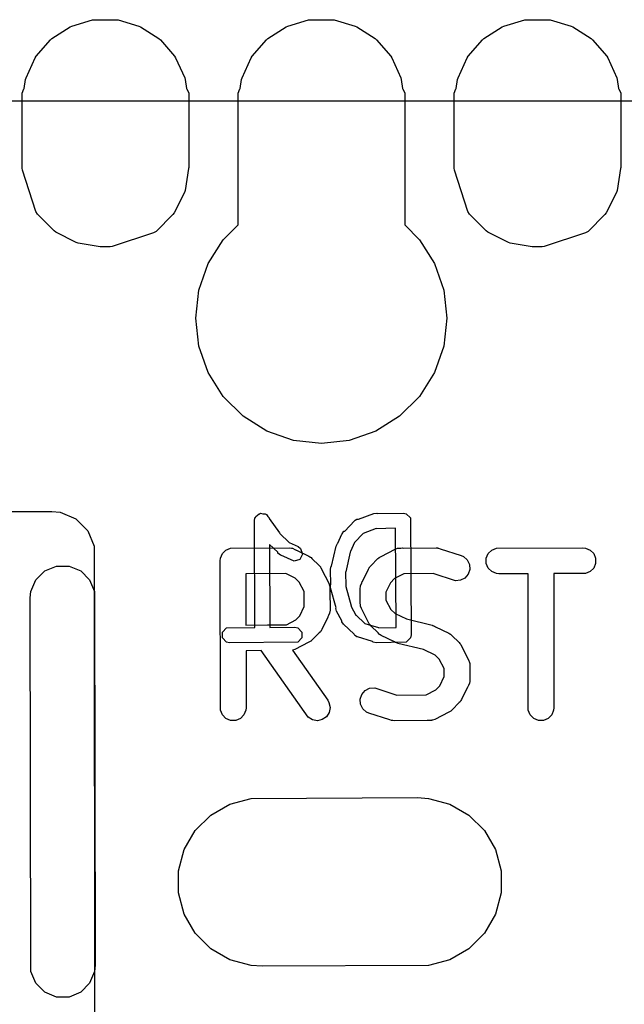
# Model space of a CAD drawing. Extents: x 138 to 258, y -115 to -93.
# Tile 19 of 44: x 151.8 to 155.36, y -101.42 to -95.64. Entities that reach past the tile are written whole.
import ezdxf

# ---------------------------------------------------------------- set-up
doc = ezdxf.new("R2010")
doc.units = 0
doc.layers.add('BLACK', color=7, linetype='CONTINUOUS')

msp = doc.modelspace()

# ---------------------------------------------------------------- linework, layer by layer
at = {"layer": 'BLACK', "linetype": 'CONTINUOUS'}
for p, q in [((152.110209, -95.674109), (152.233104, -95.638023)), ((152.110209, -95.674109), (152.233104, -95.638023)), ((152.233104, -95.638023), (152.243838, -95.63648)), ((152.233104, -95.638023), (152.243838, -95.63648)), ((152.243838, -95.63648), (152.371922, -95.63648)), ((152.243838, -95.63648), (152.371922, -95.63648)), ((152.371922, -95.63648), (152.382656, -95.638023)), ((152.371922, -95.63648), (152.382656, -95.638023)), ((152.382656, -95.638023), (152.505551, -95.674109)), ((152.382656, -95.638023), (152.505551, -95.674109)), ((153.380209, -95.674109), (153.503104, -95.638023)), ((153.380209, -95.674109), (153.503104, -95.638023)), ((153.503104, -95.638023), (153.513838, -95.63648)), ((153.503104, -95.638023), (153.513838, -95.63648)), ((153.513838, -95.63648), (153.641922, -95.63648)), ((153.513838, -95.63648), (153.641922, -95.63648)), ((153.641922, -95.63648), (153.652656, -95.638023)), ((153.641922, -95.63648), (153.652656, -95.638023)), ((153.652656, -95.638023), (153.775551, -95.674109)), ((153.652656, -95.638023), (153.775551, -95.674109)), ((154.650209, -95.674109), (154.773104, -95.638023)), ((154.650209, -95.674109), (154.773104, -95.638023)), ((154.773104, -95.638023), (154.783838, -95.63648)), ((154.773104, -95.638023), (154.783838, -95.63648)), ((154.783838, -95.63648), (154.911922, -95.63648)), ((154.783838, -95.63648), (154.911922, -95.63648)), ((154.911922, -95.63648), (154.922656, -95.638023)), ((154.911922, -95.63648), (154.922656, -95.638023)), ((154.922656, -95.638023), (155.045551, -95.674109)), ((154.922656, -95.638023), (155.045551, -95.674109)), ((151.992595, -95.747861), (152.100345, -95.678614)), ((151.992595, -95.747861), (152.100345, -95.678614)), ((152.100345, -95.678614), (152.110209, -95.674109)), ((152.100345, -95.678614), (152.110209, -95.674109)), ((152.505551, -95.674109), (152.515415, -95.678614)), ((152.505551, -95.674109), (152.515415, -95.678614)), ((152.515415, -95.678614), (152.623165, -95.747861)), ((152.515415, -95.678614), (152.623165, -95.747861)), ((153.262595, -95.747861), (153.370345, -95.678614)), ((153.262595, -95.747861), (153.370345, -95.678614)), ((153.370345, -95.678614), (153.380209, -95.674109)), ((153.370345, -95.678614), (153.380209, -95.674109)), ((153.775551, -95.674109), (153.785415, -95.678614)), ((153.775551, -95.674109), (153.785415, -95.678614)), ((153.785415, -95.678614), (153.893165, -95.747861)), ((153.785415, -95.678614), (153.893165, -95.747861)), ((154.532595, -95.747861), (154.640345, -95.678614)), ((154.532595, -95.747861), (154.640345, -95.678614)), ((154.640345, -95.678614), (154.650209, -95.674109)), ((154.640345, -95.678614), (154.650209, -95.674109)), ((155.045551, -95.674109), (155.055415, -95.678614)), ((155.045551, -95.674109), (155.055415, -95.678614)), ((155.055415, -95.678614), (155.163165, -95.747861)), ((155.055415, -95.678614), (155.163165, -95.747861)), ((151.900522, -95.851762), (151.984399, -95.754963)), ((151.900522, -95.851762), (151.984399, -95.754963)), ((151.984399, -95.754963), (151.992595, -95.747861)), ((151.984399, -95.754963), (151.992595, -95.747861)), ((152.623165, -95.747861), (152.631361, -95.754963)), ((152.623165, -95.747861), (152.631361, -95.754963)), ((152.631361, -95.754963), (152.715238, -95.851762)), ((152.631361, -95.754963), (152.715238, -95.851762)), ((153.170522, -95.851762), (153.254399, -95.754963)), ((153.170522, -95.851762), (153.254399, -95.754963)), ((153.254399, -95.754963), (153.262595, -95.747861)), ((153.254399, -95.754963), (153.262595, -95.747861)), ((153.893165, -95.747861), (153.901361, -95.754963)), ((153.893165, -95.747861), (153.901361, -95.754963)), ((153.901361, -95.754963), (153.985238, -95.851762)), ((153.901361, -95.754963), (153.985238, -95.851762)), ((154.440522, -95.851762), (154.524399, -95.754963)), ((154.440522, -95.851762), (154.524399, -95.754963)), ((154.524399, -95.754963), (154.532595, -95.747861)), ((154.524399, -95.754963), (154.532595, -95.747861)), ((155.163165, -95.747861), (155.171361, -95.754963)), ((155.163165, -95.747861), (155.171361, -95.754963)), ((155.171361, -95.754963), (155.255238, -95.851762)), ((155.171361, -95.754963), (155.255238, -95.851762)), ((151.841451, -95.977393), (151.894659, -95.860885)), ((151.841451, -95.977393), (151.894659, -95.860885)), ((151.894659, -95.860885), (151.900522, -95.851762)), ((151.894659, -95.860885), (151.900522, -95.851762)), ((152.715238, -95.851762), (152.721101, -95.860885)), ((152.715238, -95.851762), (152.721101, -95.860885)), ((152.721101, -95.860885), (152.774309, -95.977393)), ((152.721101, -95.860885), (152.774309, -95.977393)), ((153.111451, -95.977393), (153.164659, -95.860885)), ((153.111451, -95.977393), (153.164659, -95.860885)), ((153.164659, -95.860885), (153.170522, -95.851762)), ((153.164659, -95.860885), (153.170522, -95.851762)), ((153.985238, -95.851762), (153.991101, -95.860885)), ((153.985238, -95.851762), (153.991101, -95.860885)), ((153.991101, -95.860885), (154.044309, -95.977393)), ((153.991101, -95.860885), (154.044309, -95.977393)), ((154.381451, -95.977393), (154.434659, -95.860885)), ((154.381451, -95.977393), (154.434659, -95.860885)), ((154.434659, -95.860885), (154.440522, -95.851762)), ((154.434659, -95.860885), (154.440522, -95.851762)), ((155.255238, -95.851762), (155.261101, -95.860885)), ((155.255238, -95.851762), (155.261101, -95.860885)), ((155.261101, -95.860885), (155.314309, -95.977393)), ((155.261101, -95.860885), (155.314309, -95.977393)), ((151.830656, -96.04163), (151.838396, -95.987798)), ((151.830656, -96.04163), (151.838396, -95.987798)), ((151.838396, -95.987798), (151.841451, -95.977393)), ((151.838396, -95.987798), (151.841451, -95.977393)), ((152.774309, -95.977393), (152.777364, -95.987798)), ((152.774309, -95.977393), (152.777364, -95.987798)), ((152.777364, -95.987798), (152.785103, -96.04163)), ((152.777364, -95.987798), (152.785103, -96.04163)), ((153.100656, -96.04163), (153.108396, -95.987798)), ((153.100656, -96.04163), (153.108396, -95.987798)), ((153.108396, -95.987798), (153.111451, -95.977393)), ((153.108396, -95.987798), (153.111451, -95.977393)), ((154.044309, -95.977393), (154.047364, -95.987798)), ((154.044309, -95.977393), (154.047364, -95.987798)), ((154.047364, -95.987798), (154.055103, -96.04163)), ((154.047364, -95.987798), (154.055103, -96.04163)), ((154.370656, -96.04163), (154.378396, -95.987798)), ((154.370656, -96.04163), (154.378396, -95.987798)), ((154.378396, -95.987798), (154.381451, -95.977393)), ((154.378396, -95.987798), (154.381451, -95.977393)), ((155.314309, -95.977393), (155.317364, -95.987798)), ((155.314309, -95.977393), (155.317364, -95.987798)), ((155.317364, -95.987798), (155.325103, -96.04163)), ((155.317364, -95.987798), (155.325103, -96.04163)), ((151.81798, -96.0692), (151.829139, -96.042259)), ((151.81798, -96.0692), (151.829139, -96.042259)), ((151.829139, -96.042259), (151.830656, -96.04163)), ((151.829139, -96.042259), (151.830656, -96.04163)), ((152.785103, -96.04163), (152.786621, -96.042259)), ((152.785103, -96.04163), (152.786621, -96.042259)), ((152.786621, -96.042259), (152.79778, -96.0692)), ((152.786621, -96.042259), (152.79778, -96.0692)), ((153.08798, -96.0692), (153.099139, -96.042259)), ((153.08798, -96.0692), (153.099139, -96.042259)), ((153.099139, -96.042259), (153.100656, -96.04163)), ((153.099139, -96.042259), (153.100656, -96.04163)), ((154.055103, -96.04163), (154.056621, -96.042259)), ((154.055103, -96.04163), (154.056621, -96.042259)), ((154.056621, -96.042259), (154.06778, -96.0692)), ((154.056621, -96.042259), (154.06778, -96.0692)), ((154.35798, -96.0692), (154.369139, -96.042259)), ((154.35798, -96.0692), (154.369139, -96.042259)), ((154.369139, -96.042259), (154.370656, -96.04163)), ((154.369139, -96.042259), (154.370656, -96.04163)), ((155.325103, -96.04163), (155.326621, -96.042259)), ((155.325103, -96.04163), (155.326621, -96.042259)), ((155.326621, -96.042259), (155.33778, -96.0692)), ((155.326621, -96.042259), (155.33778, -96.0692)), ((139.928696, -96.112426), (157.0736, -96.11233)), ((151.81798, -96.509046), (151.81798, -96.0692)), ((151.81798, -96.509046), (151.81798, -96.0692)), ((152.79778, -96.0692), (152.79778, -96.504998)), ((152.79778, -96.0692), (152.79778, -96.504998)), ((153.08798, -96.842632), (153.08798, -96.0692)), ((153.08798, -96.842632), (153.08798, -96.0692)), ((154.06778, -96.0692), (154.06778, -96.842632)), ((154.06778, -96.0692), (154.06778, -96.842632)), ((154.35798, -96.509046), (154.35798, -96.0692)), ((154.35798, -96.509046), (154.35798, -96.0692)), ((155.33778, -96.0692), (155.33778, -96.504998)), ((155.33778, -96.0692), (155.33778, -96.504998)), ((157.073503, -96.114773), (139.9286, -96.11487)), ((151.819845, -96.52082), (151.81798, -96.509046)), ((151.819845, -96.52082), (151.81798, -96.509046)), ((152.797311, -96.510958), (152.77678, -96.640589)), ((152.797311, -96.510958), (152.77678, -96.640589)), ((152.79778, -96.504998), (152.797311, -96.510958)), ((152.79778, -96.504998), (152.797311, -96.510958)), ((154.359845, -96.52082), (154.35798, -96.509046)), ((154.359845, -96.52082), (154.35798, -96.509046)), ((155.337311, -96.510958), (155.31678, -96.640589)), ((155.337311, -96.510958), (155.31678, -96.640589)), ((155.33778, -96.504998), (155.337311, -96.510958)), ((155.33778, -96.504998), (155.337311, -96.510958)), ((151.898865, -96.764017), (151.819845, -96.52082)), ((151.898865, -96.764017), (151.819845, -96.52082)), ((154.438865, -96.764017), (154.359845, -96.52082)), ((154.438865, -96.764017), (154.359845, -96.52082)), ((152.773096, -96.651926), (152.711672, -96.772475)), ((152.773096, -96.651926), (152.711672, -96.772475)), ((152.77678, -96.640589), (152.773096, -96.651926)), ((152.77678, -96.640589), (152.773096, -96.651926)), ((155.313096, -96.651926), (155.251672, -96.772475)), ((155.313096, -96.651926), (155.251672, -96.772475)), ((155.31678, -96.640589), (155.313096, -96.651926)), ((155.31678, -96.640589), (155.313096, -96.651926)), ((151.908159, -96.779184), (151.898865, -96.764017)), ((151.908159, -96.779184), (151.898865, -96.764017)), ((152.006761, -96.877786), (151.908159, -96.779184)), ((152.006761, -96.877786), (151.908159, -96.779184)), ((152.704666, -96.782119), (152.606064, -96.880721)), ((152.704666, -96.782119), (152.606064, -96.880721)), ((152.711672, -96.772475), (152.704666, -96.782119)), ((152.711672, -96.772475), (152.704666, -96.782119)), ((154.448159, -96.779184), (154.438865, -96.764017)), ((154.448159, -96.779184), (154.438865, -96.764017)), ((154.546761, -96.877786), (154.448159, -96.779184)), ((154.546761, -96.877786), (154.448159, -96.779184)), ((155.244666, -96.782119), (155.146064, -96.880721)), ((155.244666, -96.782119), (155.146064, -96.880721)), ((155.251672, -96.772475), (155.244666, -96.782119)), ((155.251672, -96.772475), (155.244666, -96.782119)), ((153.00081, -96.929802), (153.08798, -96.842632)), ((153.00081, -96.929802), (153.08798, -96.842632)), ((154.06778, -96.842632), (154.15495, -96.929802)), ((154.06778, -96.842632), (154.15495, -96.929802)), ((152.016405, -96.884792), (152.006761, -96.877786)), ((152.016405, -96.884792), (152.006761, -96.877786)), ((152.136954, -96.946216), (152.016405, -96.884792)), ((152.136954, -96.946216), (152.016405, -96.884792)), ((152.590897, -96.890015), (152.3477, -96.969035)), ((152.590897, -96.890015), (152.3477, -96.969035)), ((152.606064, -96.880721), (152.590897, -96.890015)), ((152.606064, -96.880721), (152.590897, -96.890015)), ((154.556405, -96.884792), (154.546761, -96.877786)), ((154.556405, -96.884792), (154.546761, -96.877786)), ((154.676954, -96.946216), (154.556405, -96.884792)), ((154.676954, -96.946216), (154.556405, -96.884792)), ((155.130897, -96.890015), (154.8877, -96.969035)), ((155.130897, -96.890015), (154.8877, -96.969035)), ((155.146064, -96.880721), (155.130897, -96.890015)), ((155.146064, -96.880721), (155.130897, -96.890015)), ((152.148291, -96.9499), (152.136954, -96.946216)), ((152.148291, -96.9499), (152.136954, -96.946216)), ((152.277922, -96.970431), (152.148291, -96.9499)), ((152.277922, -96.970431), (152.148291, -96.9499)), ((152.283882, -96.9709), (152.277922, -96.970431)), ((152.283882, -96.9709), (152.277922, -96.970431)), ((152.335926, -96.9709), (152.283882, -96.9709)), ((152.335926, -96.9709), (152.283882, -96.9709)), ((152.3477, -96.969035), (152.335926, -96.9709)), ((152.3477, -96.969035), (152.335926, -96.9709)), ((152.912875, -97.06975), (153.00081, -96.929802)), ((152.912875, -97.06975), (153.00081, -96.929802)), ((154.15495, -96.929802), (154.242885, -97.06975)), ((154.15495, -96.929802), (154.242885, -97.06975)), ((154.688291, -96.9499), (154.676954, -96.946216)), ((154.688291, -96.9499), (154.676954, -96.946216)), ((154.817922, -96.970431), (154.688291, -96.9499)), ((154.817922, -96.970431), (154.688291, -96.9499)), ((154.823882, -96.9709), (154.817922, -96.970431)), ((154.823882, -96.9709), (154.817922, -96.970431)), ((154.875926, -96.9709), (154.823882, -96.9709)), ((154.875926, -96.9709), (154.823882, -96.9709)), ((154.8877, -96.969035), (154.875926, -96.9709)), ((154.8877, -96.969035), (154.875926, -96.9709)), ((152.858286, -97.225757), (152.912875, -97.06975)), ((152.858286, -97.225757), (152.912875, -97.06975)), ((154.242885, -97.06975), (154.297474, -97.225757)), ((154.242885, -97.06975), (154.297474, -97.225757)), ((152.83978, -97.39), (152.858286, -97.225757)), ((152.83978, -97.39), (152.858286, -97.225757)), ((154.297474, -97.225757), (154.31598, -97.39)), ((154.297474, -97.225757), (154.31598, -97.39)), ((152.858286, -97.554243), (152.83978, -97.39)), ((152.858286, -97.554243), (152.83978, -97.39)), ((154.31598, -97.39), (154.297474, -97.554243)), ((154.31598, -97.39), (154.297474, -97.554243)), ((152.912875, -97.71025), (152.858286, -97.554243)), ((152.912875, -97.71025), (152.858286, -97.554243)), ((154.297474, -97.554243), (154.242885, -97.71025)), ((154.297474, -97.554243), (154.242885, -97.71025)), ((153.00081, -97.850198), (152.912875, -97.71025)), ((153.00081, -97.850198), (152.912875, -97.71025)), ((154.242885, -97.71025), (154.15495, -97.850198)), ((154.242885, -97.71025), (154.15495, -97.850198)), ((153.117682, -97.96707), (153.00081, -97.850198)), ((153.117682, -97.96707), (153.00081, -97.850198)), ((154.15495, -97.850198), (154.038078, -97.96707)), ((154.15495, -97.850198), (154.038078, -97.96707)), ((153.25763, -98.055005), (153.117682, -97.96707)), ((153.25763, -98.055005), (153.117682, -97.96707)), ((154.038078, -97.96707), (153.89813, -98.055005)), ((154.038078, -97.96707), (153.89813, -98.055005)), ((153.413637, -98.109594), (153.25763, -98.055005)), ((153.413637, -98.109594), (153.25763, -98.055005)), ((153.89813, -98.055005), (153.742123, -98.109594)), ((153.89813, -98.055005), (153.742123, -98.109594)), ((153.57788, -98.1281), (153.413637, -98.109594)), ((153.57788, -98.1281), (153.413637, -98.109594)), ((153.742123, -98.109594), (153.57788, -98.1281)), ((153.742123, -98.109594), (153.57788, -98.1281)), ((141.403047, -98.531481), (151.9936, -98.5266)), ((151.9936, -98.5266), (152.043153, -98.531481)), ((152.043153, -98.531481), (152.134715, -98.569407)), ((153.202659, -98.549194), (153.212072, -98.539781)), ((153.212072, -98.539781), (153.216778, -98.539781)), ((153.216778, -98.539781), (153.220695, -98.53717)), ((153.220695, -98.53717), (153.23375, -98.539781)), ((153.23375, -98.539781), (153.247064, -98.539781)), ((153.247064, -98.539781), (153.250392, -98.543109)), ((153.250392, -98.543109), (153.255009, -98.544033)), ((153.7954, -98.571712), (153.885671, -98.538647)), ((153.885671, -98.538647), (153.903369, -98.536416)), ((153.903369, -98.536416), (153.90906, -98.539261)), ((153.90906, -98.539261), (154.059785, -98.536301)), ((154.059785, -98.536301), (154.077281, -98.539781)), ((154.077281, -98.539781), (154.102025, -98.564525)), ((152.134715, -98.569407), (152.204793, -98.639485)), ((153.183848, -98.582021), (153.187328, -98.564525)), ((153.187018, -99.208894), (153.183848, -98.582021)), ((153.187328, -98.564525), (153.190656, -98.561196)), ((153.190656, -98.561196), (153.19158, -98.55658)), ((153.19158, -98.55658), (153.202659, -98.549194)), ((153.255009, -98.544033), (153.263844, -98.556561)), ((153.263844, -98.556561), (153.271808, -98.564525)), ((153.271808, -98.564525), (153.271824, -98.567877)), ((153.271824, -98.567877), (153.331472, -98.652454)), ((153.715885, -98.641485), (153.772005, -98.581623)), ((153.772005, -98.581623), (153.773908, -98.580351)), ((153.773908, -98.580351), (153.774378, -98.579412)), ((153.774378, -98.579412), (153.776449, -98.578653)), ((153.776449, -98.578653), (153.786837, -98.571712)), ((153.786837, -98.571712), (153.7954, -98.571712)), ((154.102025, -98.564525), (154.105505, -99.252581)), ((152.204793, -98.639485), (152.242719, -98.731047)), ((153.331472, -98.652454), (153.333076, -98.656338)), ((153.333076, -98.656338), (153.389358, -98.709101)), ((153.698257, -98.660289), (153.699578, -98.657368)), ((153.699578, -98.657368), (153.710515, -98.643276)), ((153.710515, -98.643276), (153.715885, -98.641485)), ((153.824157, -98.65536), (153.773047, -98.70988)), ((153.89976, -98.627667), (153.824157, -98.65536)), ((153.900128, -98.627741), (153.89976, -98.627667)), ((154.014284, -98.625498), (153.900128, -98.627741)), ((154.017229, -99.207696), (154.014284, -98.625498)), ((153.389358, -98.709101), (153.441604, -98.732717)), ((153.664185, -98.730589), (153.671805, -98.71446)), ((153.671805, -98.71446), (153.674504, -98.71284)), ((153.674504, -98.71284), (153.698231, -98.660348)), ((153.698231, -98.660318), (153.698257, -98.660289)), ((153.698231, -98.660348), (153.698231, -98.660318)), ((153.773047, -98.70988), (153.749433, -98.762124)), ((152.242719, -98.731047), (152.2476, -111.2266)), ((152.984455, -98.801727), (152.995833, -98.774259)), ((152.995833, -98.774259), (153.016857, -98.753235)), ((153.016857, -98.753235), (153.044325, -98.741857)), ((153.044325, -98.741857), (153.388181, -98.740393)), ((153.320964, -98.766263), (153.272599, -98.720922)), ((153.272599, -98.720922), (153.275063, -99.208129)), ((153.322755, -98.771634), (153.320964, -98.766263)), ((153.336847, -98.782571), (153.322755, -98.771634)), ((153.388181, -98.740393), (153.403047, -98.741857)), ((153.403047, -98.741857), (153.405577, -98.742905)), ((153.405577, -98.742905), (153.408307, -98.743099)), ((153.408307, -98.743099), (153.421932, -98.749679)), ((153.421932, -98.749679), (153.430515, -98.753235)), ((153.430515, -98.753235), (153.431656, -98.754376)), ((153.431656, -98.754376), (153.504507, -98.789562)), ((153.441604, -98.732717), (153.455696, -98.743654)), ((153.455696, -98.743654), (153.466762, -98.776852)), ((153.637565, -98.84871), (153.664185, -98.730589)), ((153.746903, -98.765383), (153.720963, -98.880493)), ((153.749433, -98.762124), (153.746903, -98.765383)), ((153.93023, -98.790776), (154.012084, -98.748438)), ((154.012084, -98.748438), (154.026036, -98.743099)), ((154.026036, -98.743099), (154.028765, -98.742905)), ((154.028765, -98.742905), (154.031296, -98.741857)), ((154.031296, -98.741857), (154.044777, -98.741767)), ((154.044777, -98.741767), (154.055692, -98.740992)), ((154.055692, -98.740992), (154.057759, -98.741681)), ((154.057759, -98.741681), (154.251781, -98.740393)), ((154.251781, -98.740393), (154.259303, -98.741133)), ((154.259303, -98.741133), (154.261312, -98.740991)), ((154.261312, -98.740991), (154.262834, -98.741481)), ((154.262834, -98.741481), (154.266647, -98.741857)), ((154.266647, -98.741857), (154.275908, -98.745693)), ((154.275908, -98.745693), (154.399249, -98.785428)), ((154.547159, -98.801727), (154.558537, -98.774259)), ((154.558537, -98.774259), (154.579561, -98.753235)), ((154.579561, -98.753235), (154.607029, -98.741857)), ((154.607029, -98.741857), (155.115381, -98.740393)), ((155.115381, -98.740393), (155.130247, -98.741857)), ((155.130247, -98.741857), (155.157715, -98.753235)), ((155.157715, -98.753235), (155.178739, -98.774259)), ((155.178739, -98.774259), (155.190117, -98.801727)), ((152.982991, -98.816593), (152.984455, -98.801727)), ((152.984455, -99.695059), (152.982991, -98.816593)), ((153.339769, -98.783891), (153.336847, -98.782571)), ((153.339797, -98.783918), (153.339769, -98.783891)), ((153.339827, -98.783918), (153.339797, -98.783918)), ((153.417915, -98.819215), (153.339827, -98.783918)), ((153.451113, -98.808149), (153.417915, -98.819215)), ((153.466762, -98.776852), (153.451113, -98.808149)), ((153.504507, -98.789562), (153.510903, -98.793588)), ((153.510903, -98.793588), (153.512764, -98.794359)), ((153.512764, -98.794359), (153.513972, -98.79552)), ((153.513972, -98.79552), (153.517148, -98.797519)), ((153.517148, -98.797519), (153.522617, -98.803825)), ((153.522617, -98.803825), (153.565434, -98.84496)), ((153.868896, -98.846654), (153.910032, -98.803836)), ((153.910032, -98.803836), (153.915873, -98.799042)), ((153.915873, -98.799042), (153.917194, -98.797519)), ((153.917194, -98.797519), (153.91864, -98.79677)), ((153.91864, -98.79677), (153.921578, -98.79436)), ((153.921578, -98.79436), (153.93023, -98.790776)), ((154.399249, -98.785428), (154.412889, -98.791517)), ((154.412889, -98.791517), (154.43535, -98.810998)), ((154.43535, -98.810998), (154.448646, -98.837591)), ((154.547159, -98.831459), (154.547159, -98.801727)), ((154.558537, -98.858927), (154.547159, -98.831459)), ((155.190117, -98.831459), (155.178739, -98.858927)), ((155.190117, -98.801727), (155.190117, -98.831459)), ((151.898705, -98.928764), (151.951264, -98.876205)), ((151.951264, -98.876205), (152.019935, -98.84776)), ((152.019935, -98.84776), (152.094265, -98.84776)), ((152.094265, -98.84776), (152.162936, -98.876205)), ((152.162936, -98.876205), (152.215495, -98.928764)), ((153.565434, -98.84496), (153.570226, -98.850799)), ((153.570226, -98.850799), (153.57175, -98.852121)), ((153.57175, -98.852121), (153.572499, -98.853569)), ((153.572499, -98.853569), (153.57491, -98.856507)), ((153.57491, -98.856507), (153.578492, -98.865156)), ((153.578492, -98.865156), (153.620831, -98.947011)), ((153.630888, -98.869404), (153.634368, -98.851908)), ((153.633514, -98.95492), (153.630888, -98.869404)), ((153.634368, -98.851908), (153.637565, -98.84871)), ((153.720963, -98.880493), (153.719801, -98.882951)), ((153.719801, -98.882951), (153.722328, -98.965198)), ((153.81945, -98.937613), (153.854636, -98.864763)), ((153.854636, -98.864763), (153.85866, -98.858368)), ((153.85866, -98.858368), (153.859432, -98.856507)), ((153.859432, -98.856507), (153.860594, -98.855296)), ((153.860594, -98.855296), (153.862593, -98.852122)), ((153.862593, -98.852122), (153.868896, -98.846654)), ((154.450754, -98.867248), (154.441352, -98.895454)), ((154.448646, -98.837591), (154.450754, -98.867248)), ((154.579561, -98.879951), (154.558537, -98.858927)), ((154.607029, -98.891329), (154.579561, -98.879951)), ((155.157715, -98.879951), (155.130247, -98.891329)), ((155.178739, -98.858927), (155.157715, -98.879951)), ((151.87026, -98.997435), (151.898705, -98.928764)), ((152.215495, -98.928764), (152.24394, -98.997435)), ((153.368037, -98.891478), (153.134078, -98.892474)), ((153.134078, -98.892474), (153.13458, -99.193834)), ((153.423474, -98.918253), (153.368037, -98.891478)), ((153.447997, -98.941812), (153.423474, -98.918253)), ((153.476646, -98.9972), (153.447997, -98.941812)), ((153.620831, -98.947011), (153.62617, -98.960963)), ((153.808173, -98.960963), (153.814753, -98.947337)), ((153.814753, -98.947337), (153.818309, -98.938755)), ((153.818309, -98.938755), (153.81945, -98.937613)), ((153.983327, -98.945794), (153.956919, -99.000472)), ((154.006886, -98.921271), (153.983327, -98.945794)), ((154.062149, -98.892686), (154.006886, -98.921271)), ((154.23591, -98.891533), (154.062149, -98.892686)), ((154.365622, -98.933319), (154.23591, -98.891533)), ((154.395278, -98.931211), (154.365622, -98.933319)), ((154.421872, -98.917914), (154.395278, -98.931211)), ((154.441352, -98.895454), (154.421872, -98.917914)), ((154.621895, -98.892793), (154.607029, -98.891329)), ((154.792564, -98.892301), (154.621895, -98.892793)), ((154.793902, -99.695059), (154.792564, -98.892301)), ((155.130247, -98.891329), (154.943524, -98.891866)), ((154.943524, -98.891866), (154.944838, -99.680193)), ((151.8666, -99.0346), (151.87026, -98.997435)), ((152.24394, -98.997435), (152.2476, -101.1936)), ((153.477573, -99.084765), (153.476646, -98.9972)), ((153.62617, -98.960963), (153.626363, -98.963692)), ((153.626363, -98.963692), (153.627412, -98.966223)), ((153.627412, -98.966223), (153.627564, -98.980584)), ((153.627564, -98.980584), (153.628277, -98.990619)), ((153.628277, -98.990619), (153.627689, -98.992382)), ((153.627689, -98.992382), (153.628876, -99.10446)), ((153.631386, -98.958469), (153.633514, -98.95492)), ((153.632253, -98.976287), (153.631386, -98.958469)), ((153.664183, -99.09242), (153.632253, -98.976287)), ((153.722328, -98.965198), (153.721697, -98.968366)), ((153.721697, -98.968366), (153.752895, -99.081835)), ((153.805467, -98.981089), (153.806931, -98.966223)), ((153.806541, -99.052378), (153.805467, -98.981089)), ((153.806931, -98.966223), (153.807979, -98.963692)), ((153.807979, -98.963692), (153.808173, -98.960963)), ((153.956919, -99.000472), (153.957621, -99.047079)), ((151.87026, -101.230765), (151.8666, -99.0346)), ((153.806066, -99.053806), (153.806541, -99.052378)), ((153.806697, -99.062689), (153.806066, -99.053806)), ((153.806931, -99.078202), (153.806697, -99.062689)), ((153.957621, -99.047079), (153.986345, -99.102612)), ((153.451015, -99.139753), (153.477573, -99.084765)), ((153.626363, -99.121856), (153.62617, -99.124586)), ((153.627412, -99.119326), (153.626363, -99.121856)), ((153.628876, -99.10446), (153.627412, -99.119326)), ((153.662935, -99.096165), (153.664183, -99.09242)), ((153.667647, -99.11337), (153.662935, -99.096165)), ((153.698231, -99.168987), (153.667647, -99.11337)), ((153.752895, -99.081835), (153.75304, -99.084835)), ((153.75304, -99.084835), (153.781364, -99.136341)), ((153.807979, -99.080732), (153.806931, -99.078202)), ((153.808173, -99.083462), (153.807979, -99.080732)), ((153.813512, -99.097414), (153.808173, -99.083462)), ((153.855844, -99.179255), (153.813512, -99.097414)), ((153.986345, -99.102612), (154.010867, -99.12617)), ((153.372267, -99.192822), (153.427457, -99.164276)), ((153.427457, -99.164276), (153.451015, -99.139753)), ((153.614892, -99.147935), (153.579707, -99.220786)), ((153.616034, -99.146794), (153.614892, -99.147935)), ((153.619589, -99.138211), (153.616034, -99.146794)), ((153.62617, -99.124586), (153.619589, -99.138211)), ((153.698231, -99.174284), (153.698231, -99.168987)), ((153.708142, -99.189116), (153.698231, -99.174284)), ((153.781364, -99.136341), (153.781415, -99.136528)), ((153.781415, -99.136528), (153.832626, -99.184536)), ((153.859432, -99.187918), (153.855844, -99.179255)), ((154.010867, -99.12617), (154.077685, -99.158441)), ((154.077685, -99.158441), (154.229139, -99.19503)), ((152.99574, -99.235085), (153.020484, -99.210341)), ((152.99574, -99.270077), (152.99574, -99.235085)), ((153.020484, -99.210341), (153.187018, -99.208894)), ((153.13458, -99.193834), (153.260791, -99.193297)), ((153.260791, -99.193297), (153.263158, -99.192773)), ((153.263158, -99.192773), (153.266003, -99.193275)), ((153.266003, -99.193275), (153.372267, -99.192822)), ((153.275063, -99.208129), (153.421157, -99.206861)), ((153.421157, -99.206861), (153.438653, -99.210341)), ((153.438653, -99.210341), (153.463397, -99.235085)), ((153.463397, -99.235085), (153.463397, -99.270077)), ((153.57175, -99.233428), (153.565437, -99.238902)), ((153.573751, -99.230247), (153.57175, -99.233428)), ((153.57491, -99.229042), (153.573751, -99.230247)), ((153.575678, -99.227185), (153.57491, -99.229042)), ((153.579707, -99.220786), (153.575678, -99.227185)), ((153.770632, -99.247698), (153.708142, -99.189116)), ((153.832626, -99.184536), (153.914586, -99.209207)), ((153.861846, -99.19086), (153.859432, -99.187918)), ((153.862593, -99.192303), (153.861846, -99.19086)), ((153.864112, -99.19362), (153.862593, -99.192303)), ((153.868909, -99.199465), (153.864112, -99.19362)), ((153.911725, -99.240599), (153.868909, -99.199465)), ((153.914586, -99.209207), (153.915444, -99.209696)), ((153.915444, -99.209696), (154.017229, -99.207696)), ((154.229139, -99.19503), (154.230236, -99.195422)), ((154.230236, -99.195422), (154.230783, -99.195461)), ((154.230783, -99.195461), (154.232027, -99.196061)), ((154.232027, -99.196061), (154.243206, -99.200056)), ((154.243206, -99.200056), (154.248652, -99.204091)), ((154.248652, -99.204091), (154.326983, -99.241924)), ((153.020484, -99.294821), (152.99574, -99.270077)), ((153.03798, -99.298301), (153.020484, -99.294821)), ((153.438653, -99.294821), (153.03798, -99.298301)), ((153.504105, -99.294775), (153.422259, -99.33711)), ((153.463397, -99.270077), (153.438653, -99.294821)), ((153.512763, -99.291189), (153.504105, -99.294775)), ((153.515703, -99.288776), (153.512763, -99.291189)), ((153.517148, -99.288029), (153.515703, -99.288776)), ((153.518466, -99.286509), (153.517148, -99.288029)), ((153.524311, -99.281713), (153.518466, -99.286509)), ((153.565437, -99.238902), (153.524311, -99.281713)), ((153.774378, -99.25519), (153.770632, -99.247698)), ((153.785208, -99.261363), (153.774378, -99.25519)), ((153.786837, -99.26289), (153.785208, -99.261363)), ((153.787887, -99.26289), (153.786837, -99.26289)), ((153.789876, -99.264024), (153.787887, -99.26289)), ((153.878516, -99.290705), (153.789876, -99.264024)), ((153.882632, -99.294821), (153.878516, -99.290705)), ((153.900128, -99.298301), (153.882632, -99.294821)), ((154.077281, -99.294821), (153.900128, -99.298301)), ((153.917195, -99.246906), (153.911725, -99.240599)), ((153.92037, -99.248904), (153.917195, -99.246906)), ((153.921578, -99.250065), (153.92037, -99.248904)), ((153.923435, -99.250834), (153.921578, -99.250065)), ((153.929837, -99.254864), (153.923435, -99.250834)), ((154.008171, -99.292697), (153.929837, -99.254864)), ((154.013614, -99.29673), (154.008171, -99.292697)), ((154.102025, -99.270077), (154.077281, -99.294821)), ((154.105505, -99.252581), (154.102025, -99.270077)), ((154.326983, -99.241924), (154.333381, -99.245951)), ((154.333381, -99.245951), (154.335239, -99.246721)), ((154.335239, -99.246721), (154.336446, -99.24788)), ((154.336446, -99.24788), (154.339624, -99.249881)), ((154.339624, -99.249881), (154.345096, -99.25619)), ((154.345096, -99.25619), (154.38791, -99.297321)), ((153.224776, -99.34445), (153.134832, -99.344832)), ((153.134832, -99.344832), (153.135391, -99.680193)), ((153.499975, -99.73523), (153.224776, -99.34445)), ((153.408307, -99.342449), (153.408039, -99.342468)), ((153.408039, -99.342468), (153.615102, -99.636496)), ((153.422259, -99.33711), (153.408307, -99.342449)), ((154.024784, -99.300721), (154.013614, -99.29673)), ((154.026037, -99.301326), (154.024784, -99.300721)), ((154.026586, -99.301365), (154.026037, -99.301326)), ((154.027681, -99.301756), (154.026586, -99.301365)), ((154.179135, -99.338344), (154.027681, -99.301756)), ((154.245948, -99.370614), (154.179135, -99.338344)), ((154.38791, -99.297321), (154.392706, -99.303165)), ((154.392706, -99.303165), (154.394227, -99.304484)), ((154.394227, -99.304484), (154.394973, -99.305927)), ((154.394973, -99.305927), (154.397387, -99.308868)), ((154.397387, -99.308868), (154.400972, -99.317526)), ((154.400972, -99.317526), (154.443308, -99.399373)), ((154.270474, -99.394175), (154.245948, -99.370614)), ((154.299197, -99.449705), (154.270474, -99.394175)), ((154.443308, -99.399373), (154.448646, -99.413324)), ((154.299899, -99.496314), (154.299197, -99.449705)), ((154.448646, -99.413324), (154.44884, -99.416054)), ((154.44884, -99.416054), (154.449888, -99.418584)), ((154.449888, -99.418584), (154.450121, -99.434085)), ((154.450121, -99.434085), (154.450754, -99.442981)), ((154.450754, -99.442981), (154.450277, -99.44441)), ((154.450277, -99.44441), (154.451352, -99.515698)), ((154.273491, -99.550992), (154.299899, -99.496314)), ((154.451352, -99.515698), (154.449888, -99.530564)), ((153.815467, -99.601334), (153.834947, -99.578873)), ((153.834947, -99.578873), (153.861541, -99.565576)), ((153.861541, -99.565576), (153.891197, -99.563468)), ((153.891197, -99.563468), (154.020907, -99.605252)), ((154.194669, -99.604099), (154.249934, -99.575514)), ((154.249934, -99.575514), (154.273491, -99.550992)), ((154.43737, -99.559171), (154.402185, -99.632023)), ((154.43851, -99.558032), (154.43737, -99.559171)), ((154.442061, -99.549459), (154.43851, -99.558032)), ((154.448647, -99.535823), (154.442061, -99.549459)), ((154.448841, -99.533091), (154.448647, -99.535823)), ((154.449888, -99.530564), (154.448841, -99.533091)), ((153.615102, -99.636496), (153.622427, -99.649514)), ((153.806065, -99.62954), (153.815467, -99.601334)), ((153.808173, -99.659196), (153.806065, -99.62954)), ((154.020907, -99.605252), (154.194669, -99.604099)), ((154.396225, -99.641489), (154.394227, -99.644665)), ((154.397387, -99.640281), (154.396225, -99.641489)), ((154.398157, -99.638421), (154.397387, -99.640281)), ((154.402185, -99.632023), (154.398157, -99.638421)), ((152.995833, -99.722527), (152.984455, -99.695059)), ((153.133927, -99.695059), (153.122549, -99.722527)), ((153.135391, -99.680193), (153.133927, -99.695059)), ((153.622427, -99.649514), (153.628858, -99.678541)), ((153.628858, -99.678541), (153.623691, -99.707821)), ((153.82147, -99.68579), (153.808173, -99.659196)), ((153.843931, -99.70527), (153.82147, -99.68579)), ((154.338179, -99.700015), (154.335239, -99.702428)), ((154.339624, -99.699268), (154.338179, -99.700015)), ((154.340942, -99.697748), (154.339624, -99.699268)), ((154.346787, -99.692952), (154.340942, -99.697748)), ((154.387923, -99.650132), (154.346787, -99.692952)), ((154.394227, -99.644665), (154.387923, -99.650132)), ((154.80528, -99.722527), (154.793902, -99.695059)), ((154.943374, -99.695059), (154.931996, -99.722527)), ((154.944838, -99.680193), (154.943374, -99.695059)), ((153.016857, -99.743551), (152.995833, -99.722527)), ((153.044325, -99.754929), (153.016857, -99.743551)), ((153.074057, -99.754929), (153.044325, -99.754929)), ((153.101525, -99.743551), (153.074057, -99.754929)), ((153.122549, -99.722527), (153.101525, -99.743551)), ((153.525048, -99.751208), (153.499975, -99.73523)), ((153.554328, -99.756375), (153.525048, -99.751208)), ((153.583356, -99.749945), (153.554328, -99.756375)), ((153.607713, -99.732894), (153.583356, -99.749945)), ((153.623691, -99.707821), (153.607713, -99.732894)), ((153.857571, -99.71136), (153.843931, -99.70527)), ((153.980909, -99.751092), (153.857571, -99.71136)), ((153.990172, -99.754929), (153.980909, -99.751092)), ((153.993985, -99.755304), (153.990172, -99.754929)), ((153.995508, -99.755795), (153.993985, -99.755304)), ((153.997516, -99.755652), (153.995508, -99.755795)), ((154.005038, -99.756393), (153.997516, -99.755652)), ((154.199058, -99.755104), (154.005038, -99.756393)), ((154.201126, -99.755794), (154.199058, -99.755104)), ((154.212041, -99.755018), (154.201126, -99.755794)), ((154.225523, -99.754929), (154.212041, -99.755018)), ((154.228053, -99.75388), (154.225523, -99.754929)), ((154.230783, -99.753687), (154.228053, -99.75388)), ((154.244734, -99.748349), (154.230783, -99.753687)), ((154.32658, -99.706014), (154.244734, -99.748349)), ((154.335239, -99.702428), (154.32658, -99.706014)), ((154.826304, -99.743551), (154.80528, -99.722527)), ((154.853772, -99.754929), (154.826304, -99.743551)), ((154.883504, -99.754929), (154.853772, -99.754929)), ((154.910972, -99.743551), (154.883504, -99.754929)), ((154.931996, -99.722527), (154.910972, -99.743551)), ((153.039857, -100.246002), (153.16475, -100.212537)), ((153.039857, -100.246002), (153.16475, -100.212537)), ((153.16475, -100.212537), (154.1438, -100.2083)), ((153.16475, -100.212537), (154.1438, -100.2083)), ((154.1438, -100.2083), (154.20845, -100.212537)), ((154.1438, -100.2083), (154.20845, -100.212537)), ((154.20845, -100.212537), (154.333343, -100.246002)), ((154.20845, -100.212537), (154.333343, -100.246002)), ((152.92788, -100.310652), (153.039857, -100.246002)), ((152.92788, -100.310652), (153.039857, -100.246002)), ((154.333343, -100.246002), (154.44532, -100.310652)), ((154.333343, -100.246002), (154.44532, -100.310652)), ((152.836452, -100.40208), (152.92788, -100.310652)), ((152.836452, -100.40208), (152.92788, -100.310652)), ((154.44532, -100.310652), (154.536748, -100.40208)), ((154.44532, -100.310652), (154.536748, -100.40208)), ((152.771802, -100.514057), (152.836452, -100.40208)), ((152.771802, -100.514057), (152.836452, -100.40208)), ((154.536748, -100.40208), (154.601398, -100.514057)), ((154.536748, -100.40208), (154.601398, -100.514057)), ((152.738337, -100.63895), (152.771802, -100.514057)), ((152.738337, -100.63895), (152.771802, -100.514057)), ((154.601398, -100.514057), (154.634863, -100.63895)), ((154.601398, -100.514057), (154.634863, -100.63895)), ((152.738337, -100.76825), (152.738337, -100.63895)), ((152.738337, -100.76825), (152.738337, -100.63895)), ((154.634863, -100.63895), (154.634863, -100.76825)), ((154.634863, -100.63895), (154.634863, -100.76825)), ((152.771802, -100.893143), (152.738337, -100.76825)), ((152.771802, -100.893143), (152.738337, -100.76825)), ((154.634863, -100.76825), (154.601398, -100.893143)), ((154.634863, -100.76825), (154.601398, -100.893143)), ((152.836452, -101.00512), (152.771802, -100.893143)), ((152.836452, -101.00512), (152.771802, -100.893143)), ((154.601398, -100.893143), (154.536748, -101.00512)), ((154.601398, -100.893143), (154.536748, -101.00512)), ((152.92788, -101.096548), (152.836452, -101.00512)), ((152.92788, -101.096548), (152.836452, -101.00512)), ((154.536748, -101.00512), (154.44532, -101.096548)), ((154.536748, -101.00512), (154.44532, -101.096548)), ((153.039857, -101.161198), (152.92788, -101.096548)), ((153.039857, -101.161198), (152.92788, -101.096548)), ((154.44532, -101.096548), (154.333343, -101.161198)), ((154.44532, -101.096548), (154.333343, -101.161198)), ((152.2476, -101.1936), (152.24394, -101.230765)), ((153.16475, -101.194663), (153.039857, -101.161198)), ((153.16475, -101.194663), (153.039857, -101.161198)), ((153.2294, -101.1989), (153.16475, -101.194663)), ((153.2294, -101.1989), (153.16475, -101.194663)), ((154.20845, -101.194663), (153.2294, -101.1989)), ((154.20845, -101.194663), (153.2294, -101.1989)), ((154.333343, -101.161198), (154.20845, -101.194663)), ((154.333343, -101.161198), (154.20845, -101.194663)), ((151.898705, -101.299436), (151.87026, -101.230765)), ((152.24394, -101.230765), (152.215495, -101.299436)), ((151.951264, -101.351995), (151.898705, -101.299436)), ((152.215495, -101.299436), (152.162936, -101.351995)), ((152.019935, -101.38044), (151.951264, -101.351995)), ((152.162936, -101.351995), (152.094265, -101.38044)), ((152.094265, -101.38044), (152.019935, -101.38044))]:
    msp.add_line(p, q, dxfattribs=at)

doc.saveas('drawing.dxf')
